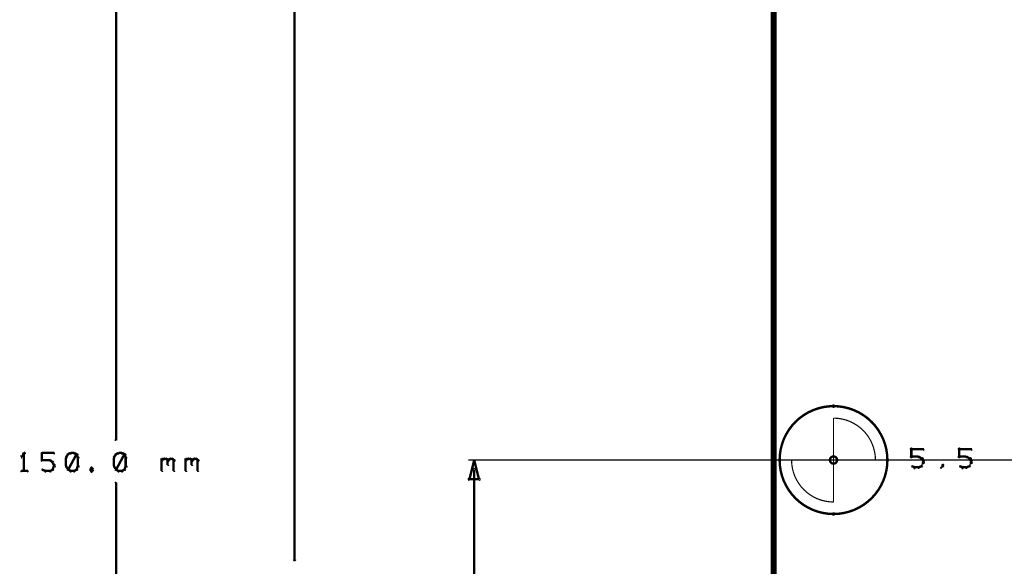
# Model space of a CAD drawing. Extents: x 178 to 725, y 26 to 878.
# Tile 6 of 93: x 180 to 262, y 108 to 154. Entities that reach past the tile are written whole.
import ezdxf

# ---------------------------------------------------------------- set-up
doc = ezdxf.new("R2010")
doc.units = 0
doc.layers.get('0').update_dxf_attribs({"linetype": 'CONTINUOUS'})
for name, color, linetype in [('COPPER', 3, 'CONTINUOUS'), ('DIMENSIONS', 2, 'CONTINUOUS'), ('DRAWING', 4, 'CONTINUOUS'), ('OUTLINES', 1, 'CONTINUOUS')]:
    doc.layers.add(name, color=color, linetype=linetype)

# ---------------------------------------------------------------- blocks, each defined once
blk = doc.blocks.new('VIA')
at = {"const_width": 0.2}
blk.add_lwpolyline([(-0.3, 0, 1), (0.3, 0, 1)], format="xyb", close=True, dxfattribs=at)

msp = doc.modelspace()

# ---------------------------------------------------------------- linework, layer by layer
at = {"layer": 'DIMENSIONS', "color": 94}
for points in [[(187.6, 191.2, 0.1, 0.1, 1), (187.5, 191.2, 0, 0, 0), (187.6, 191.2, 0, 0, 0), (187.6, 191.2, 0.2, 0.2, 0), (187.6, 118.7, 0.2, 0.2, 0), (187.6, 118.7, 0, 0, 0), (187.6, 118.7, 0.1, 0.1, 0), (187.5, 118.7, 0.1, 0.1, 1), (187.6, 118.7, 0, 0, 0)], [(202.6, 171.2, 0.1, 0.1, 1), (202.4, 171.2, 0, 0, 0), (202.5, 171.2, 0, 0, 0), (202.5, 171.2, 0.2, 0.2, 0), (202.5, 108.7, 0.2, 0.2, 0), (202.5, 108.7, 0, 0, 0), (202.5, 108.7, 0.1, 0.1, 0), (202.4, 108.7, 0.1, 0.1, 1), (202.6, 108.7, 0, 0, 0)], [(180, 117.5, 0.1, 0.1, 1), (179.9, 117.6, 0, 0, 0), (179.9, 117.6, 0, 0, 0), (179.9, 117.6, 0.2, 0.2, 0), (179.7, 117.3, 0.2, 0.2, 0), (179.7, 117.3, 0, 0, 0), (179.7, 117.3, 0.1, 0.1, 0), (179.7, 117.4, 0.1, 0.1, 1), (179.7, 117.3, 0, 0, 0)], [(179.9, 116.1, 0.1, 0.1, 1), (180, 116.1, 0, 0, 0), (179.9, 116.1, 0, 0, 0), (179.9, 116.1, 0.2, 0.2, 0), (179.9, 117.6, 0.2, 0.2, 0), (179.9, 117.6, 0, 0, 0), (179.9, 117.6, 0.1, 0.1, 0), (180, 117.6, 0.1, 0.1, 1), (179.9, 117.6, 0, 0, 0)], [(181.4, 117.6, 0.1, 0.1, 1), (181.4, 117.5, 0, 0, 0), (181.4, 117.6, 0, 0, 0), (181.4, 117.6, 0.2, 0.2, 0), (182.4, 117.6, 0.2, 0.2, 0), (182.4, 117.6, 0, 0, 0), (182.4, 117.6, 0.1, 0.1, 0), (182.4, 117.5, 0.1, 0.1, 1), (182.4, 117.6, 0, 0, 0)], [(181.4, 117, 0.1, 0.1, 1), (181.5, 117, 0, 0, 0), (181.4, 117, 0, 0, 0), (181.4, 117, 0.2, 0.2, 0), (181.4, 117.6, 0.2, 0.2, 0), (181.4, 117.6, 0, 0, 0), (181.4, 117.6, 0.1, 0.1, 0), (181.5, 117.6, 0.1, 0.1, 1), (181.4, 117.6, 0, 0, 0)], [(183.6, 117.4, 0.1, 0.1, 1), (183.5, 117.5, 0, 0, 0), (183.6, 117.5, 0, 0, 0), (183.6, 117.5, 0.2, 0.2, 0), (183.4, 117.2, 0.2, 0.2, 0), (183.4, 117.2, 0, 0, 0), (183.4, 117.2, 0.1, 0.1, 0), (183.4, 117.2, 0.1, 0.1, 1), (183.5, 117.2, 0, 0, 0)], [(183.5, 116.2, 0.1, 0.1, 1), (183.6, 116.2, 0, 0, 0), (183.6, 116.2, 0, 0, 0), (183.6, 116.2, 0.2, 0.2, 0), (184.3, 117.5, 0.2, 0.2, 0), (184.3, 117.5, 0, 0, 0), (184.3, 117.5, 0.1, 0.1, 0), (184.4, 117.4, 0.1, 0.1, 1), (184.3, 117.5, 0, 0, 0)], [(183.8, 117.5, 0.1, 0.1, 1), (183.8, 117.6, 0, 0, 0), (183.8, 117.6, 0, 0, 0), (183.8, 117.6, 0.2, 0.2, 0), (183.6, 117.5, 0.2, 0.2, 0), (183.6, 117.5, 0, 0, 0), (183.6, 117.5, 0.1, 0.1, 0), (183.6, 117.5, 0.1, 0.1, 1), (183.6, 117.4, 0, 0, 0)], [(184.1, 117.5, 0.1, 0.1, 1), (184.1, 117.6, 0, 0, 0), (184.1, 117.6, 0, 0, 0), (184.1, 117.6, 0.2, 0.2, 0), (183.8, 117.6, 0.2, 0.2, 0), (183.8, 117.6, 0, 0, 0), (183.8, 117.6, 0.1, 0.1, 0), (183.8, 117.6, 0.1, 0.1, 1), (183.8, 117.5, 0, 0, 0)], [(184.3, 117.4, 0.1, 0.1, 1), (184.3, 117.5, 0, 0, 0), (184.3, 117.5, 0, 0, 0), (184.3, 117.5, 0.2, 0.2, 0), (184.1, 117.6, 0.2, 0.2, 0), (184.1, 117.6, 0, 0, 0), (184.1, 117.6, 0.1, 0.1, 0), (184.1, 117.6, 0.1, 0.1, 1), (184.1, 117.5, 0, 0, 0)], [(184.4, 117.2, 0.1, 0.1, 1), (184.5, 117.2, 0, 0, 0), (184.4, 117.2, 0, 0, 0), (184.4, 117.2, 0.2, 0.2, 0), (184.3, 117.5, 0.2, 0.2, 0), (184.3, 117.5, 0, 0, 0), (184.3, 117.5, 0.1, 0.1, 0), (184.4, 117.5, 0.1, 0.1, 1), (184.3, 117.4, 0, 0, 0)], [(187.6, 117.4, 0.1, 0.1, 1), (187.5, 117.5, 0, 0, 0), (187.6, 117.5, 0, 0, 0), (187.6, 117.5, 0.2, 0.2, 0), (187.4, 117.2, 0.2, 0.2, 0), (187.4, 117.2, 0, 0, 0), (187.4, 117.2, 0.1, 0.1, 0), (187.4, 117.2, 0.1, 0.1, 1), (187.5, 117.2, 0, 0, 0)], [(187.5, 116.2, 0.1, 0.1, 1), (187.6, 116.2, 0, 0, 0), (187.6, 116.2, 0, 0, 0), (187.6, 116.2, 0.2, 0.2, 0), (188.3, 117.5, 0.2, 0.2, 0), (188.3, 117.5, 0, 0, 0), (188.3, 117.5, 0.1, 0.1, 0), (188.4, 117.4, 0.1, 0.1, 1), (188.3, 117.5, 0, 0, 0)], [(187.8, 117.5, 0.1, 0.1, 1), (187.8, 117.6, 0, 0, 0), (187.8, 117.6, 0, 0, 0), (187.8, 117.6, 0.2, 0.2, 0), (187.6, 117.5, 0.2, 0.2, 0), (187.6, 117.5, 0, 0, 0), (187.6, 117.5, 0.1, 0.1, 0), (187.6, 117.5, 0.1, 0.1, 1), (187.6, 117.4, 0, 0, 0)], [(188.1, 117.5, 0.1, 0.1, 1), (188.1, 117.6, 0, 0, 0), (188.1, 117.6, 0, 0, 0), (188.1, 117.6, 0.2, 0.2, 0), (187.8, 117.6, 0.2, 0.2, 0), (187.8, 117.6, 0, 0, 0), (187.8, 117.6, 0.1, 0.1, 0), (187.8, 117.6, 0.1, 0.1, 1), (187.8, 117.5, 0, 0, 0)], [(188.3, 117.4, 0.1, 0.1, 1), (188.3, 117.5, 0, 0, 0), (188.3, 117.5, 0, 0, 0), (188.3, 117.5, 0.2, 0.2, 0), (188.1, 117.6, 0.2, 0.2, 0), (188.1, 117.6, 0, 0, 0), (188.1, 117.6, 0.1, 0.1, 0), (188.1, 117.6, 0.1, 0.1, 1), (188.1, 117.5, 0, 0, 0)], [(188.4, 117.2, 0.1, 0.1, 1), (188.5, 117.2, 0, 0, 0), (188.4, 117.2, 0, 0, 0), (188.4, 117.2, 0.2, 0.2, 0), (188.3, 117.5, 0.2, 0.2, 0), (188.3, 117.5, 0, 0, 0), (188.3, 117.5, 0.1, 0.1, 0), (188.4, 117.5, 0.1, 0.1, 1), (188.3, 117.4, 0, 0, 0)], [(182.1, 116.9, 0.1, 0.1, 1), (182.1, 117, 0, 0, 0), (182.1, 117, 0, 0, 0), (182.1, 117, 0.2, 0.2, 0), (181.4, 117, 0.2, 0.2, 0), (181.4, 117, 0, 0, 0), (181.4, 117, 0.1, 0.1, 0), (181.4, 117, 0.1, 0.1, 1), (181.4, 116.9, 0, 0, 0)], [(182.3, 116.8, 0.1, 0.1, 1), (182.3, 116.9, 0, 0, 0), (182.3, 116.8, 0, 0, 0), (182.3, 116.8, 0.2, 0.2, 0), (182.1, 117, 0.2, 0.2, 0), (182.1, 117, 0, 0, 0), (182.1, 117, 0.1, 0.1, 0), (182.1, 117, 0.1, 0.1, 1), (182.1, 116.9, 0, 0, 0)], [(182.4, 116.6, 0.1, 0.1, 1), (182.5, 116.6, 0, 0, 0), (182.4, 116.6, 0, 0, 0), (182.4, 116.6, 0.2, 0.2, 0), (182.3, 116.8, 0.2, 0.2, 0), (182.3, 116.8, 0, 0, 0), (182.3, 116.8, 0.1, 0.1, 0), (182.4, 116.8, 0.1, 0.1, 1), (182.3, 116.8, 0, 0, 0)], [(182.4, 116.5, 0.1, 0.1, 1), (182.5, 116.5, 0, 0, 0), (182.4, 116.5, 0, 0, 0), (182.4, 116.5, 0.2, 0.2, 0), (182.4, 116.6, 0.2, 0.2, 0), (182.4, 116.6, 0, 0, 0), (182.4, 116.6, 0.1, 0.1, 0), (182.5, 116.6, 0.1, 0.1, 1), (182.4, 116.6, 0, 0, 0)], [(183.5, 117.2, 0.1, 0.1, 1), (183.4, 117.2, 0, 0, 0), (183.4, 117.2, 0, 0, 0), (183.4, 117.2, 0.2, 0.2, 0), (183.4, 116.5, 0.2, 0.2, 0), (183.4, 116.5, 0, 0, 0), (183.4, 116.5, 0.1, 0.1, 0), (183.4, 116.5, 0.1, 0.1, 1), (183.5, 116.5, 0, 0, 0)], [(184.4, 116.5, 0.1, 0.1, 1), (184.5, 116.5, 0, 0, 0), (184.4, 116.5, 0, 0, 0), (184.4, 116.5, 0.2, 0.2, 0), (184.4, 117.2, 0.2, 0.2, 0), (184.4, 117.2, 0, 0, 0), (184.4, 117.2, 0.1, 0.1, 0), (184.5, 117.2, 0.1, 0.1, 1), (184.4, 117.2, 0, 0, 0)], [(187.5, 117.2, 0.1, 0.1, 1), (187.4, 117.2, 0, 0, 0), (187.4, 117.2, 0, 0, 0), (187.4, 117.2, 0.2, 0.2, 0), (187.4, 116.5, 0.2, 0.2, 0), (187.4, 116.5, 0, 0, 0), (187.4, 116.5, 0.1, 0.1, 0), (187.4, 116.5, 0.1, 0.1, 1), (187.5, 116.5, 0, 0, 0)], [(188.4, 116.5, 0.1, 0.1, 1), (188.5, 116.5, 0, 0, 0), (188.4, 116.5, 0, 0, 0), (188.4, 116.5, 0.2, 0.2, 0), (188.4, 117.2, 0.2, 0.2, 0), (188.4, 117.2, 0, 0, 0), (188.4, 117.2, 0.1, 0.1, 0), (188.5, 117.2, 0.1, 0.1, 1), (188.4, 117.2, 0, 0, 0)], [(191.4, 117, 0.1, 0.1, 1), (191.5, 116.9, 0, 0, 0), (191.4, 117, 0, 0, 0), (191.4, 117, 0.2, 0.2, 0), (191.6, 117.1, 0.2, 0.2, 0), (191.6, 117.1, 0, 0, 0), (191.6, 117.1, 0.1, 0.1, 0), (191.6, 117, 0.1, 0.1, 1), (191.5, 117.1, 0, 0, 0)], [(191.4, 116.1, 0.1, 0.1, 1), (191.5, 116.1, 0, 0, 0), (191.4, 116.1, 0, 0, 0), (191.4, 116.1, 0.2, 0.2, 0), (191.4, 117.1, 0.2, 0.2, 0), (191.4, 117.1, 0, 0, 0), (191.4, 117.1, 0.1, 0.1, 0), (191.5, 117.1, 0.1, 0.1, 1), (191.4, 117.1, 0, 0, 0)], [(191.6, 117.1, 0.1, 0.1, 1), (191.6, 117, 0, 0, 0), (191.6, 117.1, 0, 0, 0), (191.6, 117.1, 0.2, 0.2, 0), (191.8, 117.1, 0.2, 0.2, 0), (191.8, 117.1, 0, 0, 0), (191.8, 117.1, 0.1, 0.1, 0), (191.8, 117, 0.1, 0.1, 1), (191.8, 117.1, 0, 0, 0)], [(191.9, 117.1, 0.1, 0.1, 1), (191.8, 117, 0, 0, 0), (191.8, 117.1, 0, 0, 0), (191.8, 117.1, 0.2, 0.2, 0), (191.9, 117, 0.2, 0.2, 0), (191.9, 117, 0, 0, 0), (191.9, 117, 0.1, 0.1, 0), (191.9, 116.9, 0.1, 0.1, 1), (192, 117, 0, 0, 0)], [(191.9, 117, 0.1, 0.1, 1), (192, 116.9, 0, 0, 0), (191.9, 117, 0, 0, 0), (191.9, 117, 0.2, 0.2, 0), (192.1, 117.1, 0.2, 0.2, 0), (192.1, 117.1, 0, 0, 0), (192.1, 117.1, 0.1, 0.1, 0), (192.1, 117, 0.1, 0.1, 1), (192, 117.1, 0, 0, 0)], [(192, 117, 0.1, 0.1, 1), (191.9, 117, 0, 0, 0), (191.9, 117, 0, 0, 0), (191.9, 117, 0.2, 0.2, 0), (191.9, 116.6, 0.2, 0.2, 0), (191.9, 116.6, 0, 0, 0), (191.9, 116.6, 0.1, 0.1, 0), (191.9, 116.6, 0.1, 0.1, 1), (192, 116.6, 0, 0, 0)], [(192.1, 117.1, 0.1, 0.1, 1), (192.1, 117, 0, 0, 0), (192.1, 117.1, 0, 0, 0), (192.1, 117.1, 0.2, 0.2, 0), (192.3, 117.1, 0.2, 0.2, 0), (192.3, 117.1, 0, 0, 0), (192.3, 117.1, 0.1, 0.1, 0), (192.3, 117, 0.1, 0.1, 1), (192.3, 117.1, 0, 0, 0)], [(192.4, 117.1, 0.1, 0.1, 1), (192.3, 117, 0, 0, 0), (192.3, 117.1, 0, 0, 0), (192.3, 117.1, 0.2, 0.2, 0), (192.4, 117, 0.2, 0.2, 0), (192.4, 117, 0, 0, 0), (192.4, 117, 0.1, 0.1, 0), (192.4, 116.9, 0.1, 0.1, 1), (192.5, 117, 0, 0, 0)], [(192.5, 117, 0.1, 0.1, 1), (192.4, 117, 0, 0, 0), (192.4, 117, 0, 0, 0), (192.4, 117, 0.2, 0.2, 0), (192.4, 116.1, 0.2, 0.2, 0), (192.4, 116.1, 0, 0, 0), (192.4, 116.1, 0.1, 0.1, 0), (192.4, 116.1, 0.1, 0.1, 1), (192.5, 116.1, 0, 0, 0)], [(193.4, 117, 0.1, 0.1, 1), (193.5, 116.9, 0, 0, 0), (193.4, 117, 0, 0, 0), (193.4, 117, 0.2, 0.2, 0), (193.6, 117.1, 0.2, 0.2, 0), (193.6, 117.1, 0, 0, 0), (193.6, 117.1, 0.1, 0.1, 0), (193.6, 117, 0.1, 0.1, 1), (193.5, 117.1, 0, 0, 0)], [(193.4, 116.1, 0.1, 0.1, 1), (193.5, 116.1, 0, 0, 0), (193.4, 116.1, 0, 0, 0), (193.4, 116.1, 0.2, 0.2, 0), (193.4, 117.1, 0.2, 0.2, 0), (193.4, 117.1, 0, 0, 0), (193.4, 117.1, 0.1, 0.1, 0), (193.5, 117.1, 0.1, 0.1, 1), (193.4, 117.1, 0, 0, 0)], [(193.6, 117.1, 0.1, 0.1, 1), (193.6, 117, 0, 0, 0), (193.6, 117.1, 0, 0, 0), (193.6, 117.1, 0.2, 0.2, 0), (193.8, 117.1, 0.2, 0.2, 0), (193.8, 117.1, 0, 0, 0), (193.8, 117.1, 0.1, 0.1, 0), (193.8, 117, 0.1, 0.1, 1), (193.8, 117.1, 0, 0, 0)], [(193.9, 117.1, 0.1, 0.1, 1), (193.8, 117, 0, 0, 0), (193.8, 117.1, 0, 0, 0), (193.8, 117.1, 0.2, 0.2, 0), (193.9, 117, 0.2, 0.2, 0), (193.9, 117, 0, 0, 0), (193.9, 117, 0.1, 0.1, 0), (193.9, 116.9, 0.1, 0.1, 1), (194, 117, 0, 0, 0)], [(193.9, 117, 0.1, 0.1, 1), (194, 116.9, 0, 0, 0), (193.9, 117, 0, 0, 0), (193.9, 117, 0.2, 0.2, 0), (194.1, 117.1, 0.2, 0.2, 0), (194.1, 117.1, 0, 0, 0), (194.1, 117.1, 0.1, 0.1, 0), (194.1, 117, 0.1, 0.1, 1), (194, 117.1, 0, 0, 0)], [(194, 117, 0.1, 0.1, 1), (193.9, 117, 0, 0, 0), (193.9, 117, 0, 0, 0), (193.9, 117, 0.2, 0.2, 0), (193.9, 116.6, 0.2, 0.2, 0), (193.9, 116.6, 0, 0, 0), (193.9, 116.6, 0.1, 0.1, 0), (193.9, 116.6, 0.1, 0.1, 1), (194, 116.6, 0, 0, 0)], [(194.1, 117.1, 0.1, 0.1, 1), (194.1, 117, 0, 0, 0), (194.1, 117.1, 0, 0, 0), (194.1, 117.1, 0.2, 0.2, 0), (194.3, 117.1, 0.2, 0.2, 0), (194.3, 117.1, 0, 0, 0), (194.3, 117.1, 0.1, 0.1, 0), (194.3, 117, 0.1, 0.1, 1), (194.3, 117.1, 0, 0, 0)], [(194.4, 117.1, 0.1, 0.1, 1), (194.3, 117, 0, 0, 0), (194.3, 117.1, 0, 0, 0), (194.3, 117.1, 0.2, 0.2, 0), (194.4, 117, 0.2, 0.2, 0), (194.4, 117, 0, 0, 0), (194.4, 117, 0.1, 0.1, 0), (194.4, 116.9, 0.1, 0.1, 1), (194.5, 117, 0, 0, 0)], [(194.5, 117, 0.1, 0.1, 1), (194.4, 117, 0, 0, 0), (194.4, 117, 0, 0, 0), (194.4, 117, 0.2, 0.2, 0), (194.4, 116.1, 0.2, 0.2, 0), (194.4, 116.1, 0, 0, 0), (194.4, 116.1, 0.1, 0.1, 0), (194.4, 116.1, 0.1, 0.1, 1), (194.5, 116.1, 0, 0, 0)], [(436, 117, 0.1, 0.1, 1), (436, 117, 0, 0, 0), (436, 117, 0, 0, 0), (436, 117, 0.1, 0.1, 0), (217, 117, 0.1, 0.1, 0), (217, 117, 0, 0, 0), (217, 117, 0.1, 0.1, 0), (217, 117, 0.1, 0.1, 1), (217, 117, 0, 0, 0)], [(179.7, 116.1, 0.1, 0.1, 1), (179.7, 116, 0, 0, 0), (179.7, 116.1, 0, 0, 0), (179.7, 116.1, 0.2, 0.2, 0), (180.2, 116.1, 0.2, 0.2, 0), (180.2, 116.1, 0, 0, 0), (180.2, 116.1, 0.1, 0.1, 0), (180.2, 116, 0.1, 0.1, 1), (180.2, 116.1, 0, 0, 0)], [(181.5, 116.2, 0.1, 0.1, 1), (181.4, 116.2, 0, 0, 0), (181.4, 116.2, 0, 0, 0), (181.4, 116.2, 0.2, 0.2, 0), (181.7, 116.1, 0.2, 0.2, 0), (181.7, 116.1, 0, 0, 0), (181.7, 116.1, 0.1, 0.1, 0), (181.7, 116, 0.1, 0.1, 1), (181.7, 116.1, 0, 0, 0)], [(181.7, 116.1, 0.1, 0.1, 1), (181.7, 116, 0, 0, 0), (181.7, 116.1, 0, 0, 0), (181.7, 116.1, 0.2, 0.2, 0), (182.1, 116.1, 0.2, 0.2, 0), (182.1, 116.1, 0, 0, 0), (182.1, 116.1, 0.1, 0.1, 0), (182.1, 116, 0.1, 0.1, 1), (182.1, 116.1, 0, 0, 0)], [(182.1, 116.1, 0.1, 0.1, 1), (182.1, 116, 0, 0, 0), (182.1, 116.1, 0, 0, 0), (182.1, 116.1, 0.2, 0.2, 0), (182.3, 116.2, 0.2, 0.2, 0), (182.3, 116.2, 0, 0, 0), (182.3, 116.2, 0.1, 0.1, 0), (182.3, 116.2, 0.1, 0.1, 1), (182.3, 116.2, 0, 0, 0)], [(182.3, 116.2, 0.1, 0.1, 1), (182.4, 116.2, 0, 0, 0), (182.3, 116.2, 0, 0, 0), (182.3, 116.2, 0.2, 0.2, 0), (182.4, 116.5, 0.2, 0.2, 0), (182.4, 116.5, 0, 0, 0), (182.4, 116.5, 0.1, 0.1, 0), (182.5, 116.4, 0.1, 0.1, 1), (182.4, 116.5, 0, 0, 0)], [(183.5, 116.5, 0.1, 0.1, 1), (183.4, 116.4, 0, 0, 0), (183.4, 116.5, 0, 0, 0), (183.4, 116.5, 0.2, 0.2, 0), (183.6, 116.2, 0.2, 0.2, 0), (183.6, 116.2, 0, 0, 0), (183.6, 116.2, 0.1, 0.1, 0), (183.5, 116.2, 0.1, 0.1, 1), (183.6, 116.2, 0, 0, 0)], [(183.6, 116.2, 0.1, 0.1, 1), (183.6, 116.2, 0, 0, 0), (183.6, 116.2, 0, 0, 0), (183.6, 116.2, 0.2, 0.2, 0), (183.8, 116.1, 0.2, 0.2, 0), (183.8, 116.1, 0, 0, 0), (183.8, 116.1, 0.1, 0.1, 0), (183.8, 116, 0.1, 0.1, 1), (183.8, 116.1, 0, 0, 0)], [(183.8, 116.1, 0.1, 0.1, 1), (183.8, 116, 0, 0, 0), (183.8, 116.1, 0, 0, 0), (183.8, 116.1, 0.2, 0.2, 0), (184.1, 116.1, 0.2, 0.2, 0), (184.1, 116.1, 0, 0, 0), (184.1, 116.1, 0.1, 0.1, 0), (184.1, 116, 0.1, 0.1, 1), (184.1, 116.1, 0, 0, 0)], [(184.1, 116.1, 0.1, 0.1, 1), (184.1, 116, 0, 0, 0), (184.1, 116.1, 0, 0, 0), (184.1, 116.1, 0.2, 0.2, 0), (184.3, 116.2, 0.2, 0.2, 0), (184.3, 116.2, 0, 0, 0), (184.3, 116.2, 0.1, 0.1, 0), (184.3, 116.2, 0.1, 0.1, 1), (184.3, 116.2, 0, 0, 0)], [(184.3, 116.2, 0.1, 0.1, 1), (184.4, 116.2, 0, 0, 0), (184.3, 116.2, 0, 0, 0), (184.3, 116.2, 0.2, 0.2, 0), (184.4, 116.5, 0.2, 0.2, 0), (184.4, 116.5, 0, 0, 0), (184.4, 116.5, 0.1, 0.1, 0), (184.5, 116.4, 0.1, 0.1, 1), (184.4, 116.5, 0, 0, 0)], [(185.6, 116.3, 0.1, 0.1, 1), (185.5, 116.4, 0, 0, 0), (185.6, 116.3, 0, 0, 0), (185.6, 116.3, 0.2, 0.2, 0), (185.4, 116.2, 0.2, 0.2, 0), (185.4, 116.2, 0, 0, 0), (185.4, 116.2, 0.1, 0.1, 0), (185.4, 116.2, 0.1, 0.1, 1), (185.5, 116.2, 0, 0, 0)], [(185.5, 116.2, 0.1, 0.1, 1), (185.4, 116.2, 0, 0, 0), (185.4, 116.2, 0, 0, 0), (185.4, 116.2, 0.2, 0.2, 0), (185.6, 116.1, 0.2, 0.2, 0), (185.6, 116.1, 0, 0, 0), (185.6, 116.1, 0.1, 0.1, 0), (185.5, 116, 0.1, 0.1, 1), (185.6, 116.1, 0, 0, 0)], [(185.7, 116.2, 0.1, 0.1, 1), (185.7, 116.2, 0, 0, 0), (185.7, 116.2, 0, 0, 0), (185.7, 116.2, 0.2, 0.2, 0), (185.6, 116.3, 0.2, 0.2, 0), (185.6, 116.3, 0, 0, 0), (185.6, 116.3, 0.1, 0.1, 0), (185.6, 116.4, 0.1, 0.1, 1), (185.5, 116.3, 0, 0, 0)], [(185.5, 116.1, 0.1, 0.1, 1), (185.6, 116, 0, 0, 0), (185.6, 116.1, 0, 0, 0), (185.6, 116.1, 0.2, 0.2, 0), (185.7, 116.2, 0.2, 0.2, 0), (185.7, 116.2, 0, 0, 0), (185.7, 116.2, 0.1, 0.1, 0), (185.7, 116.2, 0.1, 0.1, 1), (185.7, 116.2, 0, 0, 0)], [(187.5, 116.5, 0.1, 0.1, 1), (187.4, 116.4, 0, 0, 0), (187.4, 116.5, 0, 0, 0), (187.4, 116.5, 0.2, 0.2, 0), (187.6, 116.2, 0.2, 0.2, 0), (187.6, 116.2, 0, 0, 0), (187.6, 116.2, 0.1, 0.1, 0), (187.5, 116.2, 0.1, 0.1, 1), (187.6, 116.2, 0, 0, 0)], [(187.6, 116.2, 0.1, 0.1, 1), (187.6, 116.2, 0, 0, 0), (187.6, 116.2, 0, 0, 0), (187.6, 116.2, 0.2, 0.2, 0), (187.8, 116.1, 0.2, 0.2, 0), (187.8, 116.1, 0, 0, 0), (187.8, 116.1, 0.1, 0.1, 0), (187.8, 116, 0.1, 0.1, 1), (187.8, 116.1, 0, 0, 0)], [(187.8, 116.1, 0.1, 0.1, 1), (187.8, 116, 0, 0, 0), (187.8, 116.1, 0, 0, 0), (187.8, 116.1, 0.2, 0.2, 0), (188.1, 116.1, 0.2, 0.2, 0), (188.1, 116.1, 0, 0, 0), (188.1, 116.1, 0.1, 0.1, 0), (188.1, 116, 0.1, 0.1, 1), (188.1, 116.1, 0, 0, 0)], [(188.1, 116.1, 0.1, 0.1, 1), (188.1, 116, 0, 0, 0), (188.1, 116.1, 0, 0, 0), (188.1, 116.1, 0.2, 0.2, 0), (188.3, 116.2, 0.2, 0.2, 0), (188.3, 116.2, 0, 0, 0), (188.3, 116.2, 0.1, 0.1, 0), (188.3, 116.2, 0.1, 0.1, 1), (188.3, 116.2, 0, 0, 0)], [(188.3, 116.2, 0.1, 0.1, 1), (188.4, 116.2, 0, 0, 0), (188.3, 116.2, 0, 0, 0), (188.3, 116.2, 0.2, 0.2, 0), (188.4, 116.5, 0.2, 0.2, 0), (188.4, 116.5, 0, 0, 0), (188.4, 116.5, 0.1, 0.1, 0), (188.5, 116.4, 0.1, 0.1, 1), (188.4, 116.5, 0, 0, 0)], [(217.6, 116.2, 0.1, 0.1, 1), (217.4, 116.2, 0, 0, 0), (217.5, 116.2, 0, 0, 0), (217.5, 116.2, 0.2, 0.2, 0), (217.5, 81.2, 0.2, 0.2, 0), (217.5, 81.2, 0, 0, 0), (217.5, 81.2, 0.1, 0.1, 0), (217.4, 81.2, 0.1, 0.1, 1), (217.6, 81.2, 0, 0, 0)], [(187.5, 42.8, 0.1, 0.1, 1), (187.6, 42.8, 0, 0, 0), (187.6, 42.8, 0, 0, 0), (187.6, 42.8, 0.2, 0.2, 0), (187.6, 115.1, 0.2, 0.2, 0), (187.6, 115.1, 0, 0, 0), (187.6, 115.1, 0.1, 0.1, 0), (187.6, 115.1, 0.1, 0.1, 1), (187.5, 115.1, 0, 0, 0)]]:
    msp.add_lwpolyline(points, format="xyseb", dxfattribs=at)
msp.add_lwpolyline([(217.5, 117, 0.1, 0.1, 1), (217.5, 117, 0, 0, 0), (217.5, 117, 0, 0, 0), (217.5, 117, 0.2, 0.2, 0), (217.9, 115.4, 0, 0, 0), (217.9, 115.4, 0.1, 0.1, 0), (217.9, 115.4, 0.1, 0.1, 1), (217.9, 115.4, 0, 0, 0), (217.9, 115.3, 0.1, 0.1, 1), (217.9, 115.5, 0, 0, 0), (217.9, 115.4, 0, 0, 0), (217.9, 115.4, 0.2, 0.2, 0), (217.1, 115.4, 0, 0, 0), (217.1, 115.4, 0.1, 0.1, 0), (217.1, 115.5, 0.1, 0.1, 1), (217.1, 115.3, 0, 0, 0), (217.1, 115.4, 0.1, 0.1, 1), (217.1, 115.4, 0, 0, 0), (217.1, 115.4, 0, 0, 0), (217.1, 115.4, 0.2, 0.2, 0), (217.5, 117, 0.2, 0.2, 0), (217.5, 117, 0, 0, 0), (217.5, 117, 0.1, 0.1, 0), (217.5, 117, 0.1, 0.1, 1), (217.5, 117, 0, 0, 0)], format="xyseb", close=True, dxfattribs=at)
at = {"layer": 'DRAWING', "color": 2}
for points in [[(662.5, 192, 0.5, 0.5, 0), (242.5, 192, 0, 0, 0), (242.5, 192, 0.3, 0.3, 0), (242.5, 192.1, 0.3, 0.3, 1), (242.5, 191.9, 0, 0, 0), (242.6, 192, 0.3, 0.3, 1), (242.4, 192, 0, 0, 0), (242.5, 192, 0, 0, 0), (242.5, 192, 0.5, 0.5, 0), (242.5, 42, 0.5, 0.5, 0), (242.5, 42, 0, 0, 0), (242.5, 42, 0.3, 0.3, 0), (242.4, 42, 0.3, 0.3, 1), (242.6, 42, 0, 0, 0), (242.5, 42.1, 0.3, 0.3, 1), (242.5, 41.9, 0, 0, 0), (242.5, 42, 0, 0, 0), (242.5, 42, 0.5, 0.5, 0), (662.5, 42, 0, 0, 0)], [(253.9, 117.3, 0.1, 0.1, 1), (254.1, 117.3, 0, 0, 0), (254, 117.3, 0, 0, 0), (254, 117.3, 0.2, 0.2, 0), (254, 117.9, 0.2, 0.2, 0), (254, 117.9, 0, 0, 0), (254, 117.9, 0.1, 0.1, 0), (254.1, 117.9, 0.1, 0.1, 1), (253.9, 117.9, 0, 0, 0)], [(254, 117.9, 0.1, 0.1, 1), (254, 117.8, 0, 0, 0), (254, 117.9, 0, 0, 0), (254, 117.9, 0.2, 0.2, 0), (255, 117.9, 0.2, 0.2, 0), (255, 117.9, 0, 0, 0), (255, 117.9, 0.1, 0.1, 0), (255, 117.8, 0.1, 0.1, 1), (255, 117.9, 0, 0, 0)], [(257.9, 117.3, 0.1, 0.1, 1), (258.1, 117.3, 0, 0, 0), (258, 117.3, 0, 0, 0), (258, 117.3, 0.2, 0.2, 0), (258, 117.9, 0.2, 0.2, 0), (258, 117.9, 0, 0, 0), (258, 117.9, 0.1, 0.1, 0), (258.1, 117.9, 0.1, 0.1, 1), (257.9, 117.9, 0, 0, 0)], [(258, 117.9, 0.1, 0.1, 1), (258, 117.8, 0, 0, 0), (258, 117.9, 0, 0, 0), (258, 117.9, 0.2, 0.2, 0), (259, 117.9, 0.2, 0.2, 0), (259, 117.9, 0, 0, 0), (259, 117.9, 0.1, 0.1, 0), (259, 117.8, 0.1, 0.1, 1), (259, 117.9, 0, 0, 0)], [(254.6, 117.2, 0.1, 0.1, 1), (254.6, 117.3, 0, 0, 0), (254.6, 117.3, 0, 0, 0), (254.6, 117.3, 0.2, 0.2, 0), (254, 117.3, 0.2, 0.2, 0), (254, 117.3, 0, 0, 0), (254, 117.3, 0.1, 0.1, 0), (254, 117.3, 0.1, 0.1, 1), (254, 117.2, 0, 0, 0)], [(254.9, 117.1, 0.1, 0.1, 1), (254.9, 117.2, 0, 0, 0), (254.9, 117.1, 0, 0, 0), (254.9, 117.1, 0.2, 0.2, 0), (254.6, 117.3, 0.2, 0.2, 0), (254.6, 117.3, 0, 0, 0), (254.6, 117.3, 0.1, 0.1, 0), (254.6, 117.3, 0.1, 0.1, 1), (254.6, 117.2, 0, 0, 0)], [(254.8, 116.5, 0.1, 0.1, 1), (254.9, 116.5, 0, 0, 0), (254.9, 116.5, 0, 0, 0), (254.9, 116.5, 0.2, 0.2, 0), (255, 116.8, 0.2, 0.2, 0), (255, 116.8, 0, 0, 0), (255, 116.8, 0.1, 0.1, 0), (255, 116.7, 0.1, 0.1, 1), (255, 116.8, 0, 0, 0)], [(255, 116.9, 0.1, 0.1, 1), (255, 116.9, 0, 0, 0), (255, 116.9, 0, 0, 0), (255, 116.9, 0.2, 0.2, 0), (254.9, 117.1, 0.2, 0.2, 0), (254.9, 117.1, 0, 0, 0), (254.9, 117.1, 0.1, 0.1, 0), (254.9, 117.1, 0.1, 0.1, 1), (254.8, 117.1, 0, 0, 0)], [(254.9, 116.8, 0.1, 0.1, 1), (255.1, 116.8, 0, 0, 0), (255, 116.8, 0, 0, 0), (255, 116.8, 0.2, 0.2, 0), (255, 116.9, 0.2, 0.2, 0), (255, 116.9, 0, 0, 0), (255, 116.9, 0.1, 0.1, 0), (255.1, 116.9, 0.1, 0.1, 1), (254.9, 116.9, 0, 0, 0)], [(256.6, 116.5, 0.1, 0.1, 1), (256.7, 116.5, 0, 0, 0), (256.6, 116.5, 0, 0, 0), (256.6, 116.5, 0.2, 0.2, 0), (256.6, 116.6, 0.2, 0.2, 0), (256.6, 116.6, 0, 0, 0), (256.6, 116.6, 0.1, 0.1, 0), (256.7, 116.6, 0.1, 0.1, 1), (256.6, 116.6, 0, 0, 0)], [(258.6, 117.2, 0.1, 0.1, 1), (258.6, 117.3, 0, 0, 0), (258.6, 117.3, 0, 0, 0), (258.6, 117.3, 0.2, 0.2, 0), (258, 117.3, 0.2, 0.2, 0), (258, 117.3, 0, 0, 0), (258, 117.3, 0.1, 0.1, 0), (258, 117.3, 0.1, 0.1, 1), (258, 117.2, 0, 0, 0)], [(258.9, 117.1, 0.1, 0.1, 1), (258.9, 117.2, 0, 0, 0), (258.9, 117.1, 0, 0, 0), (258.9, 117.1, 0.2, 0.2, 0), (258.6, 117.3, 0.2, 0.2, 0), (258.6, 117.3, 0, 0, 0), (258.6, 117.3, 0.1, 0.1, 0), (258.6, 117.3, 0.1, 0.1, 1), (258.6, 117.2, 0, 0, 0)], [(258.8, 116.5, 0.1, 0.1, 1), (258.9, 116.5, 0, 0, 0), (258.9, 116.5, 0, 0, 0), (258.9, 116.5, 0.2, 0.2, 0), (259, 116.8, 0.2, 0.2, 0), (259, 116.8, 0, 0, 0), (259, 116.8, 0.1, 0.1, 0), (259, 116.7, 0.1, 0.1, 1), (259, 116.8, 0, 0, 0)], [(259, 116.9, 0.1, 0.1, 1), (259, 116.9, 0, 0, 0), (259, 116.9, 0, 0, 0), (259, 116.9, 0.2, 0.2, 0), (258.9, 117.1, 0.2, 0.2, 0), (258.9, 117.1, 0, 0, 0), (258.9, 117.1, 0.1, 0.1, 0), (258.9, 117.1, 0.1, 0.1, 1), (258.8, 117.1, 0, 0, 0)], [(258.9, 116.8, 0.1, 0.1, 1), (259.1, 116.8, 0, 0, 0), (259, 116.8, 0, 0, 0), (259, 116.8, 0.2, 0.2, 0), (259, 116.9, 0.2, 0.2, 0), (259, 116.9, 0, 0, 0), (259, 116.9, 0.1, 0.1, 0), (259.1, 116.9, 0.1, 0.1, 1), (258.9, 116.9, 0, 0, 0)], [(254, 116.5, 0.1, 0.1, 1), (254, 116.5, 0, 0, 0), (254, 116.5, 0, 0, 0), (254, 116.5, 0.2, 0.2, 0), (254.3, 116.4, 0.2, 0.2, 0), (254.3, 116.4, 0, 0, 0), (254.3, 116.4, 0.1, 0.1, 0), (254.2, 116.3, 0.1, 0.1, 1), (254.3, 116.4, 0, 0, 0)], [(254.3, 116.4, 0.1, 0.1, 1), (254.3, 116.3, 0, 0, 0), (254.3, 116.4, 0, 0, 0), (254.3, 116.4, 0.2, 0.2, 0), (254.6, 116.4, 0.2, 0.2, 0), (254.6, 116.4, 0, 0, 0), (254.6, 116.4, 0.1, 0.1, 0), (254.6, 116.3, 0.1, 0.1, 1), (254.6, 116.4, 0, 0, 0)], [(254.6, 116.4, 0.1, 0.1, 1), (254.6, 116.3, 0, 0, 0), (254.6, 116.4, 0, 0, 0), (254.6, 116.4, 0.2, 0.2, 0), (254.9, 116.5, 0.2, 0.2, 0), (254.9, 116.5, 0, 0, 0), (254.9, 116.5, 0.1, 0.1, 0), (254.9, 116.5, 0.1, 0.1, 1), (254.9, 116.5, 0, 0, 0)], [(256.5, 116.4, 0.1, 0.1, 1), (256.5, 116.3, 0, 0, 0), (256.5, 116.4, 0, 0, 0), (256.5, 116.4, 0.2, 0.2, 0), (256.6, 116.5, 0.2, 0.2, 0), (256.6, 116.5, 0, 0, 0), (256.6, 116.5, 0.1, 0.1, 0), (256.7, 116.5, 0.1, 0.1, 1), (256.6, 116.5, 0, 0, 0)], [(258, 116.5, 0.1, 0.1, 1), (258, 116.5, 0, 0, 0), (258, 116.5, 0, 0, 0), (258, 116.5, 0.2, 0.2, 0), (258.3, 116.4, 0.2, 0.2, 0), (258.3, 116.4, 0, 0, 0), (258.3, 116.4, 0.1, 0.1, 0), (258.2, 116.3, 0.1, 0.1, 1), (258.3, 116.4, 0, 0, 0)], [(258.3, 116.4, 0.1, 0.1, 1), (258.3, 116.3, 0, 0, 0), (258.3, 116.4, 0, 0, 0), (258.3, 116.4, 0.2, 0.2, 0), (258.6, 116.4, 0.2, 0.2, 0), (258.6, 116.4, 0, 0, 0), (258.6, 116.4, 0.1, 0.1, 0), (258.6, 116.3, 0.1, 0.1, 1), (258.6, 116.4, 0, 0, 0)], [(258.6, 116.4, 0.1, 0.1, 1), (258.6, 116.3, 0, 0, 0), (258.6, 116.4, 0, 0, 0), (258.6, 116.4, 0.2, 0.2, 0), (258.9, 116.5, 0.2, 0.2, 0), (258.9, 116.5, 0, 0, 0), (258.9, 116.5, 0.1, 0.1, 0), (258.9, 116.5, 0.1, 0.1, 1), (258.9, 116.5, 0, 0, 0)]]:
    msp.add_lwpolyline(points, format="xyseb", dxfattribs=at)
for points in [[(247.5, 121.4, 0.1, 0.1, 1), (247.5, 121.6, 0, 0, 0), (247.5, 121.5, 0, 0, 0), (247.5, 121.5, 0.2, 0.2, 1), (247.5, 112.5, 0, 0, 0), (247.5, 112.5, 0.1, 0.1, 0), (247.5, 112.4, 0.1, 0.1, 1), (247.5, 112.6, 0, 0, 0), (247.5, 112.6, 0.1, 0.1, 1), (247.5, 112.4, 0, 0, 0), (247.5, 112.5, 0, 0, 0), (247.5, 112.5, 0.2, 0.2, 1), (247.5, 121.5, 0.2, 0.2, 0), (247.5, 121.5, 0, 0, 0), (247.5, 121.5, 0.1, 0.1, 0), (247.5, 121.6, 0.1, 0.1, 1), (247.5, 121.4, 0, 0, 0)], [(251, 117, 0.1, 0.1, 1), (251, 117, 0, 0, 0), (251, 117, 0, 0, 0), (251, 117, 0.1, 0.1, 0.414), (247.5, 120.5, 0, 0, 0), (247.5, 120.5, 0.1, 0.1, 0), (247.5, 120.5, 0.1, 0.1, 1), (247.5, 120.5, 0, 0, 0), (247.5, 120.5, 0.1, 0.1, 1), (247.5, 120.5, 0, 0, 0), (247.5, 120.5, 0, 0, 0), (247.5, 120.5, 0.1, 0.1, 0), (247.5, 117, 0, 0, 0), (247.5, 117, 0.1, 0.1, 0), (247.5, 117, 0.1, 0.1, 1), (247.5, 117, 0, 0, 0), (247.5, 117, 0.1, 0.1, 1), (247.5, 117, 0, 0, 0), (247.5, 117, 0, 0, 0), (247.5, 117, 0.1, 0.1, 0), (251, 117, 0.1, 0.1, 0), (251, 117, 0, 0, 0), (251, 117, 0.1, 0.1, 0), (251, 117, 0.1, 0.1, 1), (251, 117, 0, 0, 0)], [(244, 117, 0.1, 0.1, 1), (244, 117, 0, 0, 0), (244, 117, 0, 0, 0), (244, 117, 0.1, 0.1, 0.414), (247.5, 113.5, 0, 0, 0), (247.5, 113.5, 0.1, 0.1, 0), (247.5, 113.5, 0.1, 0.1, 1), (247.5, 113.5, 0, 0, 0), (247.5, 113.5, 0.1, 0.1, 1), (247.5, 113.5, 0, 0, 0), (247.5, 113.5, 0, 0, 0), (247.5, 113.5, 0.1, 0.1, 0), (247.5, 117, 0, 0, 0), (247.5, 117, 0.1, 0.1, 0), (247.5, 117, 0.1, 0.1, 1), (247.5, 117, 0, 0, 0), (247.5, 117, 0.1, 0.1, 1), (247.5, 117, 0, 0, 0), (247.5, 117, 0, 0, 0), (247.5, 117, 0.1, 0.1, 0), (244, 117, 0.1, 0.1, 0), (244, 117, 0, 0, 0), (244, 117, 0.1, 0.1, 0), (244, 117, 0.1, 0.1, 1), (244, 117, 0, 0, 0)]]:
    msp.add_lwpolyline(points, format="xyseb", close=True, dxfattribs=at)

# ---------------------------------------------------------------- block references
at = {"layer": 'COPPER', "color": 2}
msp.add_blockref('VIA', (247.5, 117), dxfattribs=at)
at = {"layer": 'DIMENSIONS', "color": 2}
msp.add_blockref('VIA', (247.5, 117), dxfattribs=at)
at = {"layer": 'DRAWING', "color": 2}
msp.add_blockref('VIA', (247.5, 117), dxfattribs=at)
at = {"layer": 'OUTLINES', "color": 2}
msp.add_blockref('VIA', (247.5, 117), dxfattribs=at)

doc.saveas('drawing.dxf')
